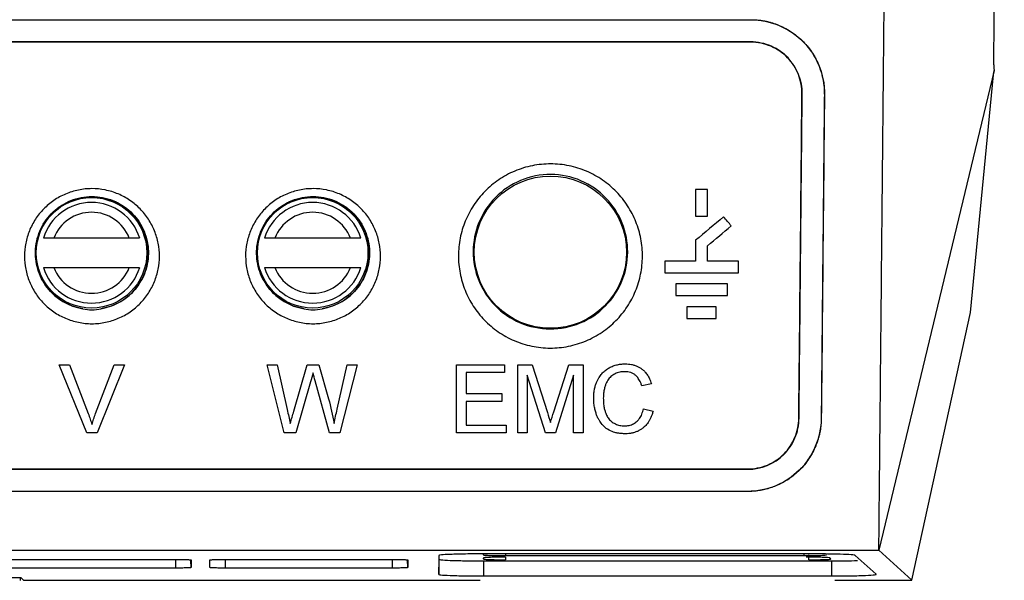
# Model space of a CAD drawing. Header units: millimetres. Extents: x -155 to 1130, y -373 to 1265.
# Tile 114 of 198: x 665 to 731, y 234 to 272. Entities that reach past the tile are written whole.
import ezdxf

# ---------------------------------------------------------------- set-up
doc = ezdxf.new("R2010")
doc.units = ezdxf.units.MM

msp = doc.modelspace()

# ---------------------------------------------------------------- linework, layer by layer
at = {"color": 7, "linetype": 'Continuous', "lineweight": 25}
for p, q in [((515.025, 271.891), (714.18, 271.891)), ((614.602, 271.9), (714.18, 271.9)), ((714.18, 271.891), (714.18, 271.9)), ((714.18, 270.391), (515.025, 270.391)), ((714.18, 270.373), (515.025, 270.373)), ((714.18, 270.391), (714.18, 270.373)), ((730.7, 268.463), (722.88, 235.891)), ((729.105, 252.04), (730.651, 268.15)), ((717.662, 266.858), (717.68, 266.857)), ((719.19, 266.843), (719.181, 266.843)), ((711.252, 260.372), (710.452, 260.372)), ((710.452, 258.572), (711.252, 258.572)), ((672.036, 257.081), (666.913, 257.081)), ((687.036, 257.081), (681.913, 257.081)), ((710.452, 255.522), (708.352, 255.522)), ((713.352, 255.522), (711.252, 255.522)), ((666.913, 255.081), (672.036, 255.081)), ((681.913, 255.081), (687.036, 255.081)), ((708.352, 254.722), (713.352, 254.722)), ((712.602, 253.972), (709.102, 253.972)), ((709.102, 253.172), (712.602, 253.172)), ((711.852, 252.422), (709.852, 252.422)), ((725.105, 233.872), (729.105, 252.04)), ((709.852, 251.622), (711.852, 251.622)), ((667.284, 248.483), (667.991, 248.483)), ((669.148, 243.86), (667.284, 248.483)), ((667.991, 248.483), (669.248, 245.17)), ((669.753, 245.17), (671.013, 248.483)), ((671.72, 248.483), (669.855, 243.86)), ((671.013, 248.483), (671.72, 248.483)), ((682.552, 243.86), (681.388, 248.483)), ((681.388, 248.483), (682.061, 248.483)), ((682.061, 248.483), (682.748, 245.443)), ((683.197, 245.328), (684.11, 248.483)), ((684.11, 248.483), (684.894, 248.483)), ((684.894, 248.483), (685.555, 246.167)), ((686.137, 245.461), (686.82, 248.483)), ((687.493, 248.483), (686.328, 243.86)), ((686.82, 248.483), (687.493, 248.483)), ((694.231, 248.483), (697.491, 248.483)), ((694.231, 243.86), (694.231, 248.483)), ((697.491, 248.483), (697.491, 247.95)), ((698.38, 248.483), (699.361, 248.483)), ((698.38, 243.86), (698.38, 248.483)), ((699.361, 248.483), (700.394, 245.239)), ((700.829, 245.295), (701.853, 248.483)), ((701.853, 248.483), (702.825, 248.483)), ((702.825, 248.483), (702.825, 243.86)), ((697.491, 247.95), (694.883, 247.95)), ((694.883, 247.95), (694.883, 246.527)), ((684.325, 247.319), (683.324, 243.86)), ((685.611, 243.86), (684.645, 247.393)), ((700.258, 243.86), (699.032, 247.772)), ((699.032, 247.772), (699.032, 243.86)), ((702.173, 247.772), (700.94, 243.86)), ((702.173, 243.86), (702.173, 247.772)), ((707.448, 247.199), (706.796, 247.059)), ((694.883, 246.527), (697.313, 246.527)), ((697.313, 246.527), (697.313, 245.994)), ((697.313, 245.994), (694.883, 245.994)), ((694.883, 245.994), (694.883, 244.394)), ((706.915, 245.492), (707.567, 245.34)), ((717.467, 244.857), (717.448, 244.858)), ((718.967, 244.843), (718.976, 244.843)), ((669.855, 243.86), (669.148, 243.86)), ((683.324, 243.86), (682.552, 243.86)), ((686.328, 243.86), (685.611, 243.86)), ((697.609, 243.86), (694.231, 243.86)), ((694.883, 244.394), (697.609, 244.394)), ((697.609, 244.394), (697.609, 243.86)), ((699.032, 243.86), (698.38, 243.86)), ((700.94, 243.86), (700.258, 243.86)), ((702.825, 243.86), (702.173, 243.86)), ((515.238, 241.41), (713.967, 241.41)), ((515.238, 241.391), (713.967, 241.391)), ((713.967, 241.41), (713.967, 241.391)), ((713.967, 239.891), (515.238, 239.891)), ((713.967, 239.882), (614.602, 239.882)), ((713.967, 239.882), (713.967, 239.891)), ((614.602, 235.891), (722.88, 235.891)), ((725.105, 233.872), (722.88, 235.891)), ((663.852, 235.275), (675.172, 235.275)), ((676.224, 235.239), (676.224, 234.722)), ((677.5, 234.722), (677.5, 235.239)), ((678.552, 235.275), (689.872, 235.275)), ((690.924, 235.239), (690.924, 234.722)), ((693.035, 235.542), (693.035, 234.257)), ((693.035, 234.257), (693.053, 235.257)), ((718.261, 235.648), (696.053, 235.648)), ((696.053, 235.373), (696.053, 235.303)), ((719.678, 235.152), (696.053, 235.152)), ((696.053, 235.152), (696.053, 234.151)), ((697.553, 235.53), (717.819, 235.53)), ((718.05, 235.425), (717.959, 235.425)), ((719.625, 235.305), (719.548, 235.375)), ((719.678, 234.151), (719.678, 235.152)), ((722.694, 234.261), (721.276, 235.546)), ((675.172, 234.685), (663.852, 234.685)), ((689.872, 234.685), (678.552, 234.685)), ((638.602, 234.038), (664.687, 234.038)), ((664.637, 234.016), (664.637, 233.838)), ((664.687, 234.038), (664.853, 233.872)), ((664.853, 233.872), (695.841, 233.872)), ((696.053, 234.151), (719.678, 234.151)), ((719.89, 233.872), (725.105, 233.872))]:
    msp.add_line(p, q, dxfattribs=at)
at = {"color": 8, "linetype": 'Continuous', "lineweight": 25}
for p, q in [((675.172, 235.274), (675.172, 234.685)), ((676.224, 234.722), (676.216, 235.207)), ((678.552, 234.685), (678.552, 235.275)), ((689.872, 235.264), (689.872, 234.685)), ((690.924, 234.722), (690.915, 235.24)), ((696.053, 235.582), (696.054, 235.648)), ((696.053, 235.303), (696.054, 235.348)), ((697.553, 235.648), (697.553, 235.53)), ((697.553, 235.425), (697.553, 235.251)), ((717.819, 235.53), (717.819, 235.648)), ((718.127, 235.251), (718.127, 235.581))]:
    msp.add_line(p, q, dxfattribs=at)
at = {"color": 7, "linetype": 'Continuous', "lineweight": 25}
for centre, radius in [((700.602, 256.122), 5.166), ((669.475, 256.081), 3.75), ((684.475, 256.081), 3.75)]:
    msp.add_circle(centre, radius, dxfattribs=at)
for centre, radius, start, end in [((669.502, 256.056), 3.821, 279.25563, 260.74976), ((684.502, 256.056), 3.821, 279.25561, 260.74982), ((669.475, 256.081), 3.415, 17.02794, 162.97206), ((684.475, 256.081), 3.415, 17.02794, 162.97206), ((669.475, 256.081), 2.75, 21.32369, 158.67631), ((684.475, 256.081), 2.75, 21.32369, 158.67631), ((669.475, 256.081), 3.415, 197.02794, 342.97206), ((669.475, 256.081), 2.75, 201.32369, 338.67631), ((684.475, 256.081), 3.415, 197.02794, 342.97206), ((684.475, 256.081), 2.75, 201.32369, 338.67631)]:
    msp.add_arc(centre, radius, start, end, dxfattribs=at)
for points, knots in [([(722.88, 235.891), (722.889, 236.818), (722.907, 238.683), (722.934, 241.5), (722.962, 244.351), (722.99, 247.237), (723.018, 250.158), (723.047, 253.114), (723.076, 256.105), (723.105, 259.131), (723.135, 262.192), (723.165, 265.289), (723.195, 268.42), (723.226, 271.588), (723.257, 274.79), (723.289, 278.028), (723.32, 281.301), (723.353, 284.61), (723.385, 287.954), (723.418, 291.333), (723.451, 294.748), (723.484, 298.199), (723.518, 301.685), (723.552, 305.207), (723.587, 308.764), (723.622, 312.357), (723.657, 315.986), (723.692, 319.649), (723.728, 323.349), (723.764, 327.084), (723.801, 330.854), (723.838, 334.659), (723.875, 338.5), (723.912, 342.376), (723.95, 346.288), (723.989, 350.234), (724.027, 354.216), (724.066, 358.232), (724.105, 362.284), (724.145, 366.37), (724.185, 370.491), (724.212, 373.251), (724.225, 374.637)], [0, 0, 0, 0, 0.020524, 0.041279, 0.062265, 0.083482, 0.104929, 0.126607, 0.148516, 0.170656, 0.193026, 0.215627, 0.238458, 0.261519, 0.284811, 0.308332, 0.332084, 0.356066, 0.380277, 0.404718, 0.429388, 0.454288, 0.479416, 0.504774, 0.530359, 0.556174, 0.582216, 0.608486, 0.634984, 0.661709, 0.68866, 0.715839, 0.743243, 0.770874, 0.79873, 0.826811, 0.855117, 0.883647, 0.9124, 0.941378, 0.970578, 1, 1, 1, 1]), ([(730.673, 268.834), (730.681, 269.762), (730.698, 271.619), (730.724, 274.408), (730.748, 277.199), (730.773, 279.992), (730.797, 282.788), (730.821, 285.587), (730.844, 288.388), (730.867, 291.191), (730.89, 293.997), (730.912, 296.805), (730.934, 299.615), (730.956, 302.428), (730.977, 305.242), (730.998, 308.059), (731.019, 310.879), (731.039, 313.7), (731.059, 316.523), (731.078, 319.348), (731.103, 322.971), (731.132, 327.395), (731.165, 332.621), (731.197, 337.854), (731.228, 343.092), (731.258, 348.336), (731.286, 353.586), (731.313, 358.841), (731.339, 364.101), (731.364, 369.366), (731.38, 372.88), (731.388, 374.637)], [0, 0, 0, 0, 0.026707, 0.053413, 0.08012, 0.106826, 0.133533, 0.16024, 0.186946, 0.213653, 0.240359, 0.267066, 0.293772, 0.320479, 0.347185, 0.373892, 0.400598, 0.427305, 0.454011, 0.480718, 0.507424, 0.556682, 0.605939, 0.655197, 0.704455, 0.753712, 0.80297, 0.852228, 0.901486, 0.950743, 1, 1, 1, 1]), ([(714.18, 271.9), (714.255, 271.899), (714.404, 271.898), (714.627, 271.883), (714.848, 271.859), (715.066, 271.825), (715.283, 271.781), (715.497, 271.728), (715.709, 271.665), (715.919, 271.592), (716.365, 271.415), (717.019, 271.061), (717.782, 270.418), (718.407, 269.643), (718.771, 268.937), (718.968, 268.383), (719.07, 268.006), (719.141, 267.623), (719.184, 267.235), (719.187, 266.974), (719.189, 266.843)], [0, 0, 0, 0, 0.027845, 0.055484, 0.082976, 0.110378, 0.137749, 0.165149, 0.192636, 0.220269, 0.248106, 0.371989, 0.497036, 0.622621, 0.748793, 0.799158, 0.849173, 0.899126, 0.949306, 1, 1, 1, 1]), ([(714.18, 271.891), (715.543, 271.891), (716.819, 271.341), (717.978, 270.16), (718.189, 269.898), (718.55, 269.344), (719.003, 268.469), (719.186, 267.497), (719.18, 266.843)], [0, 0, 0, 0, 0.5, 0.5, 0.625, 0.625, 0.75, 1, 1, 1, 1]), ([(717.68, 266.857), (717.689, 267.776), (717.17, 269.09), (716.029, 269.902), (715.37, 270.191), (715.138, 270.266), (714.665, 270.366), (714.423, 270.391), (714.18, 270.391)], [0, 0, 0, 0, 0.5, 0.75, 0.75, 0.875, 0.875, 1, 1, 1, 1]), ([(717.662, 266.858), (717.664, 267.084), (717.645, 267.308), (717.564, 267.749), (717.502, 267.968), (717.335, 268.39), (717.232, 268.591), (716.987, 268.972), (716.843, 269.154), (716.524, 269.482), (716.348, 269.629), (715.967, 269.89), (715.76, 270.003), (715.334, 270.184), (715.112, 270.254), (714.651, 270.349), (714.416, 270.373), (714.18, 270.373)], [0, 0, 0, 0, 0.125, 0.125, 0.25, 0.25, 0.375, 0.375, 0.5, 0.5, 0.625, 0.625, 0.75, 0.75, 0.875, 0.875, 1, 1, 1, 1]), ([(730.673, 268.834), (730.673, 268.808), (730.673, 268.755), (730.676, 268.677), (730.682, 268.602), (730.689, 268.53), (730.697, 268.485), (730.7, 268.463)], [0, 0, 0, 0, 0.195729, 0.394095, 0.594615, 0.796766, 1, 1, 1, 1]), ([(730.651, 268.15), (730.652, 268.161), (730.655, 268.183), (730.66, 268.226), (730.669, 268.284), (730.682, 268.361), (730.694, 268.429), (730.7, 268.463)], [0, 0, 0, 0, 0.166254, 0.332639, 0.500595, 0.750322, 1, 1, 1, 1]), ([(717.466, 244.857), (717.475, 245.77), (717.493, 247.596), (717.52, 250.338), (717.547, 253.083), (717.573, 255.831), (717.6, 258.583), (717.626, 261.338), (717.653, 264.096), (717.671, 265.937), (717.679, 266.857)], [0, 0, 0, 0, 0.124973, 0.24995, 0.374933, 0.499925, 0.624925, 0.749937, 0.874961, 1, 1, 1, 1]), ([(719.181, 266.843), (719.172, 265.922), (719.154, 264.081), (719.127, 261.323), (719.1, 258.568), (719.073, 255.817), (719.046, 253.068), (719.02, 250.323), (718.994, 247.581), (718.976, 245.756), (718.967, 244.843)], [0, 0, 0, 0, 0.125039, 0.250063, 0.375075, 0.500075, 0.625066, 0.75005, 0.875027, 1, 1, 1, 1]), ([(706.843, 255.832), (706.841, 255.429), (706.8, 255.032), (706.683, 254.446), (706.634, 254.252), (706.519, 253.868), (706.451, 253.676), (706.221, 253.116), (706.033, 252.761), (705.701, 252.257), (705.582, 252.093), (705.325, 251.776), (705.188, 251.622), (704.758, 251.186), (704.445, 250.925), (703.765, 250.464), (703.396, 250.263), (702.633, 249.943), (702.238, 249.822), (701.621, 249.698), (701.412, 249.667), (700.996, 249.626), (700.789, 249.617), (700.373, 249.618), (700.165, 249.629), (699.749, 249.673), (699.54, 249.706), (698.925, 249.833), (698.53, 249.957), (697.958, 250.202), (697.77, 250.294), (697.406, 250.496), (697.231, 250.604), (696.724, 250.954), (696.411, 251.218), (695.838, 251.809), (695.586, 252.127), (695.257, 252.635), (695.156, 252.809), (694.97, 253.168), (694.885, 253.354), (694.661, 253.914), (694.549, 254.297), (694.399, 255.083), (694.361, 255.487), (694.363, 256.285), (694.402, 256.681), (694.519, 257.272), (694.568, 257.469), (694.683, 257.854), (694.75, 258.044), (694.977, 258.6), (695.164, 258.956), (695.612, 259.638), (695.868, 259.956), (696.295, 260.391), (696.445, 260.529), (696.759, 260.792), (696.925, 260.917), (697.439, 261.267), (697.801, 261.464), (698.372, 261.704), (698.568, 261.775), (698.968, 261.898), (699.172, 261.95), (699.785, 262.073), (700.199, 262.114), (700.827, 262.113), (701.039, 262.102), (701.455, 262.058), (701.661, 262.026), (702.068, 261.942), (702.269, 261.89), (702.666, 261.765), (702.864, 261.693), (703.44, 261.446), (703.8, 261.246), (704.478, 260.779), (704.797, 260.509), (705.365, 259.923), (705.617, 259.606), (705.949, 259.093), (706.052, 258.916), (706.238, 258.557), (706.321, 258.374), (706.545, 257.816), (706.658, 257.429), (706.808, 256.636), (706.845, 256.236), (706.843, 255.832)], [0, 0, 0, 0, 0.03125, 0.03125, 0.046875, 0.046875, 0.0625, 0.0625, 0.09375, 0.09375, 0.109375, 0.109375, 0.125, 0.125, 0.15625, 0.15625, 0.1875, 0.1875, 0.21875, 0.21875, 0.234375, 0.234375, 0.25, 0.25, 0.265625, 0.265625, 0.28125, 0.28125, 0.3125, 0.3125, 0.328125, 0.328125, 0.34375, 0.34375, 0.375, 0.375, 0.40625, 0.40625, 0.421875, 0.421875, 0.4375, 0.4375, 0.46875, 0.46875, 0.5, 0.5, 0.53125, 0.53125, 0.546875, 0.546875, 0.5625, 0.5625, 0.59375, 0.59375, 0.625, 0.625, 0.640625, 0.640625, 0.65625, 0.65625, 0.6875, 0.6875, 0.703125, 0.703125, 0.71875, 0.71875, 0.75, 0.75, 0.765625, 0.765625, 0.78125, 0.78125, 0.796875, 0.796875, 0.8125, 0.8125, 0.84375, 0.84375, 0.875, 0.875, 0.90625, 0.90625, 0.921875, 0.921875, 0.9375, 0.9375, 0.96875, 0.96875, 1, 1, 1, 1]), ([(705.843, 256.122), (705.839, 255.451), (705.704, 254.781), (705.19, 253.534), (704.81, 252.957), (703.847, 251.984), (703.265, 251.588), (701.98, 251.052), (701.279, 250.912), (699.878, 250.919), (699.178, 251.065), (697.899, 251.612), (697.321, 252.013), (696.367, 252.994), (695.992, 253.575), (695.489, 254.826), (695.36, 255.498), (695.363, 256.84), (695.495, 257.511), (696.007, 258.763), (696.387, 259.344), (697.351, 260.322), (697.935, 260.72), (699.222, 261.258), (699.924, 261.399), (701.328, 261.393), (702.029, 261.246), (703.31, 260.695), (703.892, 260.293), (704.846, 259.306), (705.221, 258.722), (705.721, 257.467), (705.847, 256.794), (705.843, 256.122)], [0, 0, 0, 0, 0.0625, 0.0625, 0.125, 0.125, 0.1875, 0.1875, 0.25, 0.25, 0.3125, 0.3125, 0.375, 0.375, 0.4375, 0.4375, 0.5, 0.5, 0.5625, 0.5625, 0.625, 0.625, 0.6875, 0.6875, 0.75, 0.75, 0.8125, 0.8125, 0.875, 0.875, 0.9375, 0.9375, 1, 1, 1, 1]), ([(669.502, 251.27), (669.192, 251.27), (668.889, 251.302), (668.291, 251.424), (667.995, 251.515), (667.435, 251.753), (667.17, 251.898), (666.67, 252.24), (666.437, 252.436), (666.021, 252.862), (665.833, 253.096), (665.507, 253.596), (665.37, 253.858), (665.15, 254.402), (665.065, 254.689), (664.953, 255.265), (664.925, 255.556), (664.924, 256.142), (664.953, 256.438), (665.064, 257.013), (665.147, 257.294), (665.369, 257.843), (665.507, 258.109), (665.83, 258.604), (666.015, 258.837), (666.437, 259.269), (666.668, 259.463), (667.04, 259.718), (667.168, 259.797), (667.434, 259.943), (667.573, 260.01), (667.995, 260.19), (668.285, 260.279), (668.883, 260.402), (669.194, 260.434), (669.805, 260.434), (670.109, 260.404), (670.712, 260.282), (671.006, 260.191), (671.564, 259.954), (671.834, 259.806), (672.334, 259.464), (672.564, 259.271), (672.983, 258.843), (673.173, 258.606), (673.497, 258.109), (673.634, 257.848), (673.857, 257.296), (673.94, 257.013), (674.051, 256.438), (674.08, 256.144), (674.08, 255.554), (674.051, 255.264), (673.94, 254.689), (673.855, 254.403), (673.633, 253.856), (673.497, 253.596), (673.173, 253.1), (672.984, 252.863), (672.567, 252.436), (672.339, 252.243), (671.84, 251.902), (671.57, 251.754), (671.013, 251.517), (670.723, 251.426), (670.118, 251.302), (669.812, 251.27), (669.502, 251.27)], [0, 0, 0, 0, 0.03125, 0.03125, 0.0625, 0.0625, 0.09375, 0.09375, 0.125, 0.125, 0.15625, 0.15625, 0.1875, 0.1875, 0.21875, 0.21875, 0.25, 0.25, 0.28125, 0.28125, 0.3125, 0.3125, 0.34375, 0.34375, 0.375, 0.375, 0.40625, 0.40625, 0.421875, 0.421875, 0.4375, 0.4375, 0.46875, 0.46875, 0.5, 0.5, 0.53125, 0.53125, 0.5625, 0.5625, 0.59375, 0.59375, 0.625, 0.625, 0.65625, 0.65625, 0.6875, 0.6875, 0.71875, 0.71875, 0.75, 0.75, 0.78125, 0.78125, 0.8125, 0.8125, 0.84375, 0.84375, 0.875, 0.875, 0.90625, 0.90625, 0.9375, 0.9375, 0.96875, 0.96875, 1, 1, 1, 1]), ([(668.888, 252.286), (668.408, 252.364), (667.944, 252.533), (667.119, 253.028), (666.757, 253.352), (666.179, 254.101), (665.962, 254.527), (665.695, 255.423), (665.645, 255.894), (665.716, 256.825), (665.837, 257.284), (666.24, 258.134), (666.521, 258.525), (667.216, 259.181), (667.627, 259.447), (668.527, 259.806), (669.015, 259.901), (669.99, 259.901), (670.477, 259.806), (671.377, 259.446), (671.789, 259.181), (672.483, 258.525), (672.764, 258.134), (673.167, 257.284), (673.288, 256.825), (673.359, 255.894), (673.309, 255.423), (673.042, 254.527), (672.825, 254.101), (672.247, 253.352), (671.885, 253.028), (671.06, 252.534), (670.597, 252.364), (670.117, 252.286)], [0, 0, 0, 0, 0.0625, 0.0625, 0.125, 0.125, 0.1875, 0.1875, 0.25, 0.25, 0.3125, 0.3125, 0.375, 0.375, 0.4375, 0.4375, 0.5, 0.5, 0.5625, 0.5625, 0.625, 0.625, 0.6875, 0.6875, 0.75, 0.75, 0.8125, 0.8125, 0.875, 0.875, 0.9375, 0.9375, 1, 1, 1, 1]), ([(684.502, 251.27), (684.192, 251.27), (683.889, 251.302), (683.291, 251.424), (682.995, 251.515), (682.435, 251.753), (682.17, 251.898), (681.67, 252.24), (681.437, 252.436), (681.021, 252.862), (680.833, 253.096), (680.507, 253.596), (680.37, 253.858), (680.15, 254.402), (680.065, 254.689), (679.953, 255.265), (679.925, 255.556), (679.924, 256.142), (679.953, 256.438), (680.064, 257.013), (680.147, 257.294), (680.369, 257.843), (680.507, 258.109), (680.83, 258.604), (681.015, 258.837), (681.437, 259.269), (681.668, 259.463), (682.04, 259.718), (682.168, 259.797), (682.434, 259.943), (682.573, 260.01), (682.995, 260.19), (683.285, 260.279), (683.883, 260.402), (684.194, 260.434), (684.805, 260.434), (685.109, 260.404), (685.712, 260.282), (686.006, 260.191), (686.564, 259.954), (686.834, 259.806), (687.334, 259.464), (687.564, 259.271), (687.983, 258.843), (688.173, 258.606), (688.497, 258.109), (688.634, 257.847), (688.857, 257.296), (688.94, 257.013), (689.051, 256.438), (689.08, 256.144), (689.08, 255.554), (689.051, 255.264), (688.94, 254.689), (688.855, 254.403), (688.633, 253.856), (688.497, 253.596), (688.173, 253.1), (687.984, 252.863), (687.567, 252.436), (687.339, 252.243), (686.84, 251.902), (686.57, 251.754), (686.013, 251.517), (685.723, 251.426), (685.118, 251.302), (684.812, 251.27), (684.502, 251.27)], [0, 0, 0, 0, 0.03125, 0.03125, 0.0625, 0.0625, 0.09375, 0.09375, 0.125, 0.125, 0.15625, 0.15625, 0.1875, 0.1875, 0.21875, 0.21875, 0.25, 0.25, 0.28125, 0.28125, 0.3125, 0.3125, 0.34375, 0.34375, 0.375, 0.375, 0.40625, 0.40625, 0.421875, 0.421875, 0.4375, 0.4375, 0.46875, 0.46875, 0.5, 0.5, 0.53125, 0.53125, 0.5625, 0.5625, 0.59375, 0.59375, 0.625, 0.625, 0.65625, 0.65625, 0.6875, 0.6875, 0.71875, 0.71875, 0.75, 0.75, 0.78125, 0.78125, 0.8125, 0.8125, 0.84375, 0.84375, 0.875, 0.875, 0.90625, 0.90625, 0.9375, 0.9375, 0.96875, 0.96875, 1, 1, 1, 1]), ([(683.888, 252.286), (683.408, 252.364), (682.944, 252.533), (682.119, 253.028), (681.757, 253.352), (681.179, 254.101), (680.962, 254.527), (680.695, 255.423), (680.645, 255.894), (680.716, 256.825), (680.837, 257.284), (681.24, 258.134), (681.521, 258.525), (682.216, 259.181), (682.627, 259.447), (683.527, 259.806), (684.015, 259.901), (684.99, 259.901), (685.477, 259.806), (686.377, 259.446), (686.789, 259.181), (687.483, 258.525), (687.764, 258.134), (688.167, 257.284), (688.288, 256.825), (688.359, 255.894), (688.309, 255.423), (688.042, 254.527), (687.825, 254.101), (687.247, 253.352), (686.885, 253.028), (686.06, 252.534), (685.597, 252.364), (685.117, 252.286)], [0, 0, 0, 0, 0.0625, 0.0625, 0.125, 0.125, 0.1875, 0.1875, 0.25, 0.25, 0.3125, 0.3125, 0.375, 0.375, 0.4375, 0.4375, 0.5, 0.5, 0.5625, 0.5625, 0.625, 0.625, 0.6875, 0.6875, 0.75, 0.75, 0.8125, 0.8125, 0.875, 0.875, 0.9375, 0.9375, 1, 1, 1, 1]), ([(666.913, 257.081), (666.786, 257.081), (666.658, 257.081), (666.419, 257.081), (666.306, 257.081), (666.21, 257.081)], [0, 0, 0, 0, 0.5, 0.5, 1, 1, 1, 1]), ([(672.74, 257.081), (672.643, 257.081), (672.531, 257.081), (672.29, 257.081), (672.164, 257.081), (672.036, 257.081)], [0, 0, 0, 0, 0.5, 0.5, 1, 1, 1, 1]), ([(681.913, 257.081), (681.786, 257.081), (681.658, 257.081), (681.419, 257.081), (681.306, 257.081), (681.21, 257.081)], [0, 0, 0, 0, 0.5, 0.5, 1, 1, 1, 1]), ([(687.74, 257.081), (687.643, 257.081), (687.531, 257.081), (687.29, 257.081), (687.164, 257.081), (687.036, 257.081)], [0, 0, 0, 0, 0.5, 0.5, 1, 1, 1, 1]), ([(666.21, 255.081), (666.306, 255.081), (666.419, 255.081), (666.658, 255.081), (666.786, 255.081), (666.913, 255.081)], [0, 0, 0, 0, 0.5, 0.5, 1, 1, 1, 1]), ([(672.036, 255.081), (672.165, 255.081), (672.29, 255.081), (672.531, 255.081), (672.642, 255.081), (672.74, 255.081)], [0, 0, 0, 0, 0.5, 0.5, 1, 1, 1, 1]), ([(681.21, 255.081), (681.306, 255.081), (681.419, 255.081), (681.658, 255.081), (681.786, 255.081), (681.913, 255.081)], [0, 0, 0, 0, 0.5, 0.5, 1, 1, 1, 1]), ([(687.036, 255.081), (687.165, 255.081), (687.29, 255.081), (687.531, 255.081), (687.642, 255.081), (687.74, 255.081)], [0, 0, 0, 0, 0.5, 0.5, 1, 1, 1, 1]), ([(668.891, 252.285), (669.092, 252.235), (669.295, 252.211), (669.705, 252.21), (669.912, 252.235), (670.113, 252.285)], [0, 0, 0, 0, 0.5, 0.5, 1, 1, 1, 1]), ([(683.891, 252.285), (684.092, 252.235), (684.295, 252.211), (684.705, 252.21), (684.912, 252.235), (685.113, 252.285)], [0, 0, 0, 0, 0.5, 0.5, 1, 1, 1, 1]), ([(703.536, 246.206), (703.539, 246.308), (703.543, 246.505), (703.582, 246.786), (703.64, 247.039), (703.716, 247.262), (703.803, 247.456), (703.896, 247.62), (703.988, 247.756), (704.113, 247.911), (704.286, 248.08), (704.527, 248.248), (704.791, 248.38), (705.073, 248.475), (705.367, 248.532), (705.566, 248.539), (705.666, 248.543)], [0, 0, 0, 0, 0.088007, 0.169087, 0.243301, 0.310577, 0.370947, 0.42447, 0.471109, 0.510851, 0.592175, 0.673416, 0.754731, 0.836153, 0.917892, 1, 1, 1, 1]), ([(705.666, 248.543), (705.74, 248.541), (705.887, 248.538), (706.103, 248.504), (706.31, 248.453), (706.503, 248.377), (706.682, 248.279), (706.856, 248.155), (707.029, 247.995), (707.196, 247.78), (707.346, 247.512), (707.413, 247.307), (707.448, 247.199)], [0, 0, 0, 0, 0.090287, 0.178701, 0.26534, 0.350246, 0.43357, 0.51538, 0.613441, 0.726848, 0.855678, 1, 1, 1, 1]), ([(705.635, 248.009), (705.579, 248.008), (705.467, 248.005), (705.3, 247.981), (705.137, 247.938), (704.981, 247.875), (704.835, 247.789), (704.702, 247.685), (704.584, 247.564), (704.484, 247.43), (704.396, 247.274), (704.318, 247.082), (704.255, 246.836), (704.198, 246.54), (704.192, 246.325), (704.188, 246.209)], [0, 0, 0, 0, 0.062425, 0.124937, 0.187722, 0.250686, 0.313995, 0.377777, 0.441991, 0.506687, 0.568818, 0.649206, 0.747859, 0.864814, 1, 1, 1, 1]), ([(706.796, 247.059), (706.775, 247.124), (706.734, 247.247), (706.656, 247.415), (706.571, 247.555), (706.483, 247.666), (706.376, 247.772), (706.236, 247.872), (706.052, 247.953), (705.849, 248.002), (705.707, 248.007), (705.635, 248.009)], [0, 0, 0, 0, 0.128904, 0.244437, 0.346055, 0.433556, 0.507358, 0.624315, 0.744976, 0.870172, 1, 1, 1, 1]), ([(705.679, 243.801), (705.593, 243.803), (705.428, 243.806), (705.192, 243.835), (704.981, 243.882), (704.702, 243.969), (704.359, 244.16), (704.095, 244.429), (703.937, 244.661), (703.844, 244.826), (703.752, 245.028), (703.668, 245.268), (703.597, 245.547), (703.545, 245.864), (703.539, 246.088), (703.536, 246.206)], [0, 0, 0, 0, 0.069055, 0.132358, 0.189995, 0.241987, 0.366522, 0.503689, 0.54675, 0.599107, 0.660743, 0.731642, 0.811807, 0.901266, 1, 1, 1, 1]), ([(704.188, 246.209), (704.191, 246.097), (704.196, 245.886), (704.238, 245.594), (704.297, 245.348), (704.368, 245.15), (704.441, 244.998), (704.549, 244.824), (704.722, 244.631), (704.998, 244.464), (705.3, 244.353), (705.512, 244.341), (705.618, 244.335)], [0, 0, 0, 0, 0.128747, 0.241345, 0.337762, 0.417973, 0.482038, 0.529923, 0.649983, 0.768094, 0.884612, 1, 1, 1, 1]), ([(669.248, 245.17), (669.295, 245.045), (669.388, 244.798), (669.465, 244.547), (669.502, 244.423)], [0, 0, 0, 0, 0.508723, 1, 1, 1, 1]), ([(705.618, 244.335), (705.673, 244.336), (705.781, 244.339), (705.94, 244.366), (706.092, 244.41), (706.233, 244.474), (706.363, 244.553), (706.507, 244.669), (706.667, 244.851), (706.823, 245.137), (706.882, 245.366), (706.915, 245.492)], [0, 0, 0, 0, 0.084245, 0.167007, 0.24833, 0.328376, 0.407231, 0.484934, 0.61884, 0.790483, 1, 1, 1, 1]), ([(707.567, 245.34), (707.546, 245.265), (707.506, 245.12), (707.426, 244.916), (707.335, 244.733), (707.236, 244.571), (707.131, 244.432), (707.023, 244.316), (706.896, 244.201), (706.743, 244.088), (706.557, 243.983), (706.354, 243.899), (706.137, 243.843), (705.911, 243.807), (705.757, 243.803), (705.679, 243.801)], [0, 0, 0, 0, 0.090295, 0.174501, 0.25293, 0.32532, 0.391665, 0.452097, 0.506654, 0.585342, 0.665327, 0.746663, 0.829503, 0.913919, 1, 1, 1, 1]), ([(713.967, 241.41), (714.201, 241.41), (714.431, 241.432), (714.884, 241.522), (715.109, 241.591), (715.533, 241.769), (715.734, 241.878), (716.112, 242.135), (716.289, 242.283), (716.605, 242.605), (716.747, 242.781), (716.995, 243.157), (717.099, 243.354), (717.268, 243.764), (717.334, 243.979), (717.423, 244.414), (717.446, 244.635), (717.448, 244.858)], [0, 0, 0, 0, 0.125, 0.125, 0.25, 0.25, 0.375, 0.375, 0.5, 0.5, 0.625, 0.625, 0.75, 0.75, 0.875, 0.875, 1, 1, 1, 1]), ([(713.967, 241.391), (714.917, 241.391), (715.787, 241.766), (716.743, 242.711), (717.004, 243.091), (717.367, 243.942), (717.462, 244.398), (717.467, 244.857)], [0, 0, 0, 0, 0.5, 0.5, 0.75, 0.75, 1, 1, 1, 1]), ([(718.976, 244.843), (718.974, 244.771), (718.971, 244.628), (718.955, 244.415), (718.931, 244.203), (718.897, 243.993), (718.855, 243.785), (718.803, 243.579), (718.743, 243.374), (718.673, 243.172), (718.504, 242.737), (718.166, 242.097), (717.544, 241.336), (716.787, 240.704), (716.085, 240.328), (715.529, 240.122), (715.149, 240.015), (714.762, 239.938), (714.367, 239.891), (714.101, 239.885), (713.967, 239.882)], [0, 0, 0, 0, 0.02816, 0.056148, 0.084009, 0.11179, 0.139537, 0.167297, 0.195117, 0.223044, 0.251124, 0.377416, 0.502625, 0.628181, 0.752123, 0.801887, 0.851215, 0.900449, 0.949931, 1, 1, 1, 1]), ([(718.967, 244.843), (718.96, 244.186), (718.824, 243.535), (718.435, 242.623), (718.276, 242.334), (717.911, 241.799), (716.878, 240.56), (715.325, 239.891), (713.967, 239.891)], [0, 0, 0, 0, 0.25, 0.25, 0.375, 0.375, 0.5, 1, 1, 1, 1]), ([(675.172, 235.275), (675.207, 235.275), (675.277, 235.275), (675.381, 235.275), (675.482, 235.274), (675.613, 235.272), (675.768, 235.269), (675.927, 235.264), (676.057, 235.259), (676.152, 235.253), (676.213, 235.246), (676.221, 235.241), (676.224, 235.239)], [0, 0, 0, 0, 0.0637274, 0.1268201, 0.189916, 0.2536533, 0.3799041, 0.5062526, 0.6291795, 0.752129, 0.8758792, 1, 1, 1, 1]), ([(677.5, 235.239), (677.501, 235.24), (677.503, 235.242), (677.519, 235.246), (677.544, 235.249), (677.592, 235.254), (677.675, 235.259), (677.809, 235.265), (677.969, 235.269), (678.15, 235.273), (678.347, 235.275), (678.484, 235.275), (678.552, 235.275)], [0, 0, 0, 0, 0.0637366, 0.1268372, 0.1899381, 0.2536753, 0.3799464, 0.5062891, 0.629222, 0.7521486, 0.875892, 1, 1, 1, 1]), ([(689.872, 235.275), (689.907, 235.275), (689.977, 235.275), (690.081, 235.275), (690.182, 235.274), (690.313, 235.272), (690.468, 235.269), (690.627, 235.264), (690.757, 235.259), (690.852, 235.253), (690.913, 235.246), (690.921, 235.241), (690.924, 235.239)], [0, 0, 0, 0, 0.063727, 0.12682, 0.189916, 0.253653, 0.379904, 0.506253, 0.62918, 0.752129, 0.875879, 1, 1, 1, 1]), ([(696.053, 235.648), (695.656, 235.647), (695.237, 235.645), (694.46, 235.633), (694.105, 235.624), (693.545, 235.602), (693.341, 235.59), (693.087, 235.565), (693.035, 235.553), (693.035, 235.542)], [0, 0, 0, 0, 0.25, 0.25, 0.5, 0.5, 0.75, 0.75, 1, 1, 1, 1]), ([(696.053, 235.152), (695.736, 235.152), (695.388, 235.154), (694.686, 235.163), (694.334, 235.17), (693.725, 235.19), (693.47, 235.202), (693.134, 235.229), (693.053, 235.243), (693.053, 235.257)], [0, 0, 0, 0, 0.25, 0.25, 0.5, 0.5, 0.75, 0.75, 1, 1, 1, 1]), ([(696.053, 235.582), (696.053, 235.576), (696.093, 235.568), (696.262, 235.555), (696.389, 235.549), (696.694, 235.539), (696.87, 235.535), (697.22, 235.531), (697.394, 235.53), (697.553, 235.53)], [0, 0, 0, 0, 0.25, 0.25, 0.5, 0.5, 0.75, 0.75, 1, 1, 1, 1]), ([(697.553, 235.425), (697.394, 235.425), (697.22, 235.424), (696.87, 235.42), (696.694, 235.416), (696.389, 235.407), (696.262, 235.401), (696.093, 235.387), (696.053, 235.38), (696.053, 235.373)], [0, 0, 0, 0, 0.25, 0.25, 0.5, 0.5, 0.75, 0.75, 1, 1, 1, 1]), ([(696.053, 235.303), (696.053, 235.296), (696.093, 235.289), (696.262, 235.275), (696.389, 235.269), (696.694, 235.26), (696.87, 235.256), (697.22, 235.252), (697.394, 235.251), (697.553, 235.251)], [0, 0, 0, 0, 0.25, 0.25, 0.5, 0.5, 0.75, 0.75, 1, 1, 1, 1]), ([(717.819, 235.53), (717.981, 235.53), (718.16, 235.531), (718.519, 235.536), (718.699, 235.539), (719.006, 235.55), (719.132, 235.556), (719.292, 235.57), (719.325, 235.577), (719.318, 235.584)], [0, 0, 0, 0, 0.25, 0.25, 0.5, 0.5, 0.75, 0.75, 1, 1, 1, 1]), ([(719.548, 235.375), (719.541, 235.382), (719.494, 235.389), (719.318, 235.402), (719.19, 235.408), (718.888, 235.417), (718.716, 235.42), (718.374, 235.424), (718.204, 235.425), (718.05, 235.425)], [0, 0, 0, 0, 0.25, 0.25, 0.5, 0.5, 0.75, 0.75, 1, 1, 1, 1]), ([(718.127, 235.251), (718.289, 235.251), (718.468, 235.252), (718.827, 235.256), (719.007, 235.26), (719.314, 235.27), (719.44, 235.277), (719.6, 235.291), (719.633, 235.298), (719.625, 235.305)], [0, 0, 0, 0, 0.25, 0.25, 0.5, 0.5, 0.75, 0.75, 1, 1, 1, 1]), ([(721.276, 235.546), (721.261, 235.56), (721.167, 235.574), (720.813, 235.6), (720.555, 235.612), (719.948, 235.63), (719.601, 235.637), (718.913, 235.646), (718.572, 235.647), (718.261, 235.648)], [0, 0, 0, 0, 0.25, 0.25, 0.5, 0.5, 0.75, 0.75, 1, 1, 1, 1]), ([(721.425, 235.173), (721.155, 235.167), (720.621, 235.155), (719.99, 235.153), (719.678, 235.152)], [0, 0, 0, 0, 0.505199, 1, 1, 1, 1]), ([(676.224, 234.722), (676.223, 234.72), (676.222, 234.718), (676.206, 234.714), (676.18, 234.711), (676.132, 234.706), (676.049, 234.701), (675.915, 234.695), (675.755, 234.691), (675.574, 234.687), (675.377, 234.685), (675.241, 234.685), (675.172, 234.685)], [0, 0, 0, 0, 0.0637358, 0.126836, 0.1899368, 0.2536743, 0.3799448, 0.5062876, 0.6292216, 0.7521485, 0.8758926, 1, 1, 1, 1]), ([(678.552, 234.685), (678.517, 234.685), (678.447, 234.685), (678.344, 234.686), (678.242, 234.686), (678.111, 234.688), (677.957, 234.691), (677.797, 234.696), (677.667, 234.701), (677.572, 234.708), (677.511, 234.714), (677.503, 234.719), (677.5, 234.722)], [0, 0, 0, 0, 0.063727, 0.126819, 0.189915, 0.253652, 0.379902, 0.506251, 0.629178, 0.752128, 0.875879, 1, 1, 1, 1]), ([(690.924, 234.722), (690.923, 234.72), (690.922, 234.718), (690.906, 234.714), (690.88, 234.711), (690.832, 234.706), (690.749, 234.701), (690.615, 234.695), (690.455, 234.691), (690.274, 234.687), (690.077, 234.685), (689.941, 234.685), (689.872, 234.685)], [0, 0, 0, 0, 0.063736, 0.126836, 0.189937, 0.253674, 0.379945, 0.506288, 0.629222, 0.752149, 0.875893, 1, 1, 1, 1]), ([(693.035, 234.257), (693.035, 234.243), (693.117, 234.228), (693.455, 234.201), (693.711, 234.189), (694.324, 234.169), (694.678, 234.162), (695.384, 234.153), (695.734, 234.151), (696.053, 234.151)], [0, 0, 0, 0, 0.25, 0.25, 0.5, 0.5, 0.75, 0.75, 1, 1, 1, 1]), ([(719.678, 234.151), (720.005, 234.151), (720.365, 234.153), (721.087, 234.163), (721.449, 234.17), (722.067, 234.191), (722.321, 234.204), (722.642, 234.232), (722.709, 234.247), (722.694, 234.261)], [0, 0, 0, 0, 0.25, 0.25, 0.5, 0.5, 0.75, 0.75, 1, 1, 1, 1])]:
    msp.add_open_spline(points, degree=3, knots=knots, dxfattribs=at)
for points in [[(717.448, 244.858), (717.52, 252.158), (717.591, 259.492), (717.661, 266.858)], [(719.189, 266.843), (719.118, 259.474), (719.047, 252.139), (718.976, 244.843)], [(710.452, 260.372), (710.452, 259.772), (710.452, 259.172), (710.452, 258.572)], [(711.252, 258.572), (711.252, 259.172), (711.252, 259.772), (711.252, 260.372)], [(712.352, 258.522), (711.719, 257.991), (711.086, 257.459), (710.452, 256.928)], [(712.867, 257.91), (712.695, 258.114), (712.524, 258.318), (712.352, 258.522)], [(711.252, 256.555), (711.79, 257.006), (712.328, 257.458), (712.867, 257.91)], [(710.452, 256.928), (710.452, 256.459), (710.452, 255.991), (710.452, 255.522)], [(711.252, 255.522), (711.252, 255.867), (711.252, 256.211), (711.252, 256.555)], [(708.352, 255.522), (708.352, 255.256), (708.352, 254.989), (708.352, 254.722)], [(713.352, 254.722), (713.352, 254.989), (713.352, 255.256), (713.352, 255.522)], [(709.102, 253.972), (709.102, 253.706), (709.102, 253.439), (709.102, 253.172)], [(712.602, 253.172), (712.602, 253.439), (712.602, 253.706), (712.602, 253.972)], [(668.891, 252.285), (668.891, 252.285), (668.89, 252.285), (668.889, 252.285), (668.888, 252.286)], [(670.117, 252.286), (670.116, 252.285), (670.115, 252.285), (670.114, 252.285), (670.113, 252.285)], [(683.891, 252.285), (683.891, 252.285), (683.89, 252.285), (683.889, 252.285), (683.888, 252.286)], [(685.117, 252.286), (685.116, 252.285), (685.115, 252.285), (685.114, 252.285), (685.113, 252.285)], [(709.852, 252.422), (709.852, 252.156), (709.852, 251.889), (709.852, 251.622)], [(711.852, 251.622), (711.852, 251.889), (711.852, 252.156), (711.852, 252.422)], [(684.5, 247.925), (684.443, 247.723), (684.383, 247.521), (684.325, 247.319)], [(684.645, 247.393), (684.596, 247.57), (684.548, 247.748), (684.5, 247.925)], [(685.555, 246.167), (685.697, 245.618), (685.82, 245.064), (685.922, 244.507)], [(669.502, 244.423), (669.54, 244.549), (669.616, 244.801), (669.707, 245.047), (669.753, 245.17)], [(682.748, 245.443), (682.819, 245.131), (682.889, 244.819), (682.959, 244.507)], [(682.959, 244.507), (683.039, 244.78), (683.116, 245.055), (683.197, 245.328)], [(685.922, 244.507), (685.993, 244.825), (686.065, 245.143), (686.137, 245.461)], [(700.394, 245.239), (700.466, 245.014), (700.535, 244.787), (700.602, 244.56)], [(700.602, 244.56), (700.675, 244.806), (700.753, 245.05), (700.829, 245.295)]]:
    msp.add_open_spline(points, degree=3, dxfattribs=at)

doc.saveas('drawing.dxf')
